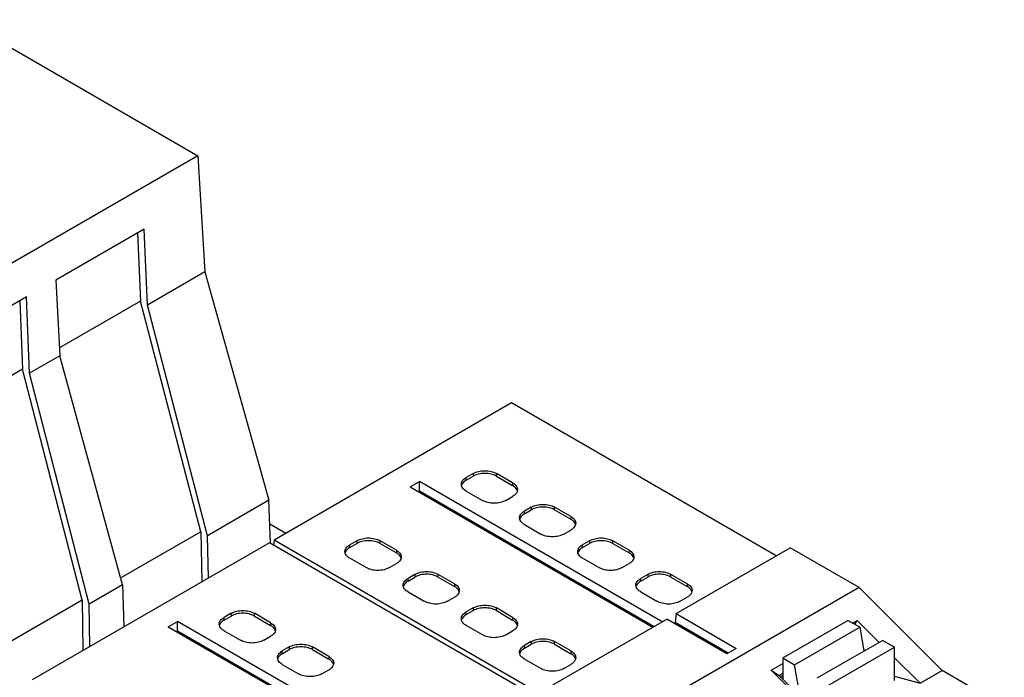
# Model space of a CAD drawing. Header units: inches. Extents: x 0 to 22, y 0 to 17.
# Tile 9 of 23: x 3.295 to 4.473, y 13.951 to 14.737. Entities that reach past the tile are written whole.
import ezdxf

# ---------------------------------------------------------------- set-up
doc = ezdxf.new("R2010")
doc.units = ezdxf.units.IN
doc.header["$LTSCALE"] = 1.21
doc.header["$MEASUREMENT"] = 0
doc.layers.get('0').update_dxf_attribs({"linetype": 'CONTINUOUS'})

msp = doc.modelspace()

# ---------------------------------------------------------------- linework, layer by layer
at = {"color": 7, "linetype": 'CONTINUOUS'}
for p, q in [((3.2266, 14.7368), (3.5082, 14.5742)), ((3.5082, 14.5742), (2.6365, 14.071)), ((3.5082, 14.5742), (3.5164, 14.4352)), ((3.4439, 14.4864), (3.3384, 14.4255)), ((3.4361, 14.4819), (3.4396, 14.4005)), ((3.4478, 14.3956), (3.4439, 14.4864)), ((3.5164, 14.4352), (3.4478, 14.3956)), ((3.5164, 14.4352), (3.5933, 14.1622)), ((3.3384, 14.4255), (3.3431, 14.3351)), ((3.3033, 14.4053), (3.1742, 14.3307)), ((3.3067, 14.3141), (3.3033, 14.4053)), ((3.2953, 14.4006), (3.2983, 14.3189)), ((3.4396, 14.4005), (3.3426, 14.3445)), ((3.5116, 14.1247), (3.4396, 14.4005)), ((3.5198, 14.1198), (3.4478, 14.3956)), ((3.3431, 14.3351), (3.3067, 14.3141)), ((3.4182, 14.0611), (3.3431, 14.3351)), ((3.2983, 14.3189), (3.1784, 14.2496)), ((3.3699, 14.0429), (3.2983, 14.3189)), ((3.3783, 14.038), (3.3067, 14.3141)), ((3.8835, 14.2786), (3.5995, 14.1147)), ((4.2001, 14.0958), (3.8835, 14.2786)), ((3.8375, 14.1942), (3.8292, 14.1894)), ((3.8375, 14.1942), (3.8375, 14.191)), ((3.8654, 14.191), (3.8654, 14.1942)), ((3.8848, 14.183), (3.8654, 14.1942)), ((3.7621, 14.1783), (3.7733, 14.1847)), ((3.7733, 14.1735), (3.7733, 14.1847)), ((4.0637, 14.017), (3.7733, 14.1847)), ((3.8236, 14.1796), (3.8234, 14.1814)), ((3.8292, 14.1862), (3.8375, 14.191)), ((3.8292, 14.1862), (3.8292, 14.1894)), ((3.8654, 14.191), (3.8848, 14.1798)), ((3.8848, 14.183), (3.8848, 14.1798)), ((3.7621, 14.1783), (4.0525, 14.0106)), ((3.7719, 14.1727), (3.7733, 14.1735)), ((3.7733, 14.1735), (4.0539, 14.0114)), ((3.8292, 14.1733), (3.8487, 14.1621)), ((3.5933, 14.1622), (3.5198, 14.1198)), ((3.5952, 14.1107), (3.5933, 14.1622)), ((3.8765, 14.1621), (3.8848, 14.1669)), ((3.9071, 14.154), (3.8988, 14.1492)), ((3.8988, 14.146), (3.9071, 14.1508)), ((3.8988, 14.146), (3.8988, 14.1492)), ((3.9071, 14.154), (3.9071, 14.1508)), ((3.935, 14.1508), (3.935, 14.154)), ((3.9544, 14.1428), (3.935, 14.154)), ((3.935, 14.1508), (3.9544, 14.1396)), ((3.6135, 14.1227), (3.5944, 14.1337)), ((3.8932, 14.1394), (3.893, 14.1412)), ((3.9544, 14.1428), (3.9544, 14.1396)), ((3.5116, 14.1247), (3.4159, 14.0694)), ((3.5116, 14.1247), (3.5129, 14.0647)), ((3.8988, 14.1331), (3.9183, 14.1219)), ((3.9461, 14.1219), (3.9544, 14.1267)), ((3.5939, 14.1114), (3.31, 13.9475)), ((3.5209, 14.0693), (3.5198, 14.1198)), ((3.9106, 13.9286), (3.5939, 14.1114)), ((3.5995, 14.1147), (3.5988, 14.1086)), ((3.9161, 13.9318), (3.5995, 14.1147)), ((3.6983, 14.1139), (3.69, 14.109)), ((3.69, 14.1058), (3.6983, 14.1106)), ((3.6983, 14.1139), (3.6983, 14.1106)), ((3.7262, 14.1106), (3.7262, 14.1139)), ((3.7457, 14.1026), (3.7262, 14.1139)), ((3.7262, 14.1106), (3.7457, 14.0994)), ((3.9767, 14.1139), (3.9684, 14.109)), ((3.9684, 14.1058), (3.9767, 14.1106)), ((3.9767, 14.1139), (3.9767, 14.1106)), ((4.0046, 14.1106), (4.0046, 14.1139)), ((4.024, 14.1026), (4.0046, 14.1139)), ((4.0046, 14.1106), (4.024, 14.0994)), ((3.6844, 14.0992), (3.6842, 14.101)), ((3.69, 14.1058), (3.69, 14.109)), ((3.7457, 14.1026), (3.7457, 14.0994)), ((3.9628, 14.0992), (3.9626, 14.101)), ((3.9684, 14.1058), (3.9684, 14.109)), ((4.024, 14.1026), (4.024, 14.0994)), ((4.0804, 14.0267), (4.2168, 14.1054)), ((4.2991, 14.0579), (4.2168, 14.1054)), ((3.7095, 14.0817), (3.69, 14.093)), ((3.9878, 14.0817), (3.9684, 14.093)), ((3.7373, 14.0817), (3.7457, 14.0865)), ((4.0157, 14.0817), (4.024, 14.0865)), ((3.7679, 14.0737), (3.7596, 14.0689)), ((3.7596, 14.0656), (3.7679, 14.0705)), ((3.7596, 14.0656), (3.7596, 14.0689)), ((3.7679, 14.0737), (3.7679, 14.0705)), ((3.7958, 14.0705), (3.7958, 14.0737)), ((3.8152, 14.0624), (3.7958, 14.0737)), ((3.7958, 14.0705), (3.8152, 14.0592)), ((4.0463, 14.0737), (4.038, 14.0689)), ((4.038, 14.0656), (4.0463, 14.0705)), ((4.038, 14.0656), (4.038, 14.0689)), ((4.0463, 14.0737), (4.0463, 14.0705)), ((4.0741, 14.0705), (4.0741, 14.0737)), ((4.0936, 14.0624), (4.0741, 14.0737)), ((4.0741, 14.0705), (4.0936, 14.0592)), ((3.4182, 14.0611), (3.3783, 14.038)), ((3.4182, 14.0611), (3.4197, 14.0109)), ((3.754, 14.059), (3.7538, 14.0608)), ((3.7596, 14.0528), (3.7791, 14.0415)), ((3.8152, 14.0624), (3.8152, 14.0592)), ((4.2991, 14.0579), (4.0151, 13.894)), ((4.0324, 14.059), (4.0322, 14.0608)), ((4.038, 14.0528), (4.0574, 14.0415)), ((4.0936, 14.0624), (4.0936, 14.0592)), ((4.2991, 14.0579), (4.3985, 13.9587)), ((3.3699, 14.0429), (3.2517, 13.9746)), ((3.3699, 14.0429), (3.3708, 13.9826)), ((3.8069, 14.0415), (3.8152, 14.0463)), ((4.0853, 14.0415), (4.0936, 14.0463)), ((3.379, 13.9874), (3.3783, 14.038)), ((3.8375, 14.0335), (3.8292, 14.0287)), ((3.8292, 14.0255), (3.8375, 14.0303)), ((3.8292, 14.0255), (3.8292, 14.0287)), ((3.8375, 14.0335), (3.8375, 14.0303)), ((3.8654, 14.0303), (3.8654, 14.0335)), ((3.8848, 14.0222), (3.8654, 14.0335)), ((3.8654, 14.0303), (3.8848, 14.019)), ((3.4726, 14.0111), (3.4838, 14.0175)), ((3.4838, 14.0063), (3.4838, 14.0175)), ((3.7742, 13.8499), (3.4838, 14.0175)), ((3.548, 14.0271), (3.5396, 14.0222)), ((3.5396, 14.019), (3.548, 14.0238)), ((3.5396, 14.019), (3.5396, 14.0222)), ((3.548, 14.0271), (3.548, 14.0238)), ((3.5758, 14.0238), (3.5758, 14.0271)), ((3.5953, 14.0158), (3.5758, 14.0271)), ((3.5758, 14.0238), (3.5953, 14.0126)), ((3.8236, 14.0189), (3.8234, 14.0206)), ((3.8848, 14.0222), (3.8848, 14.019)), ((3.9328, 13.9415), (4.0692, 14.0202)), ((4.141, 13.9788), (4.0692, 14.0202)), ((4.0778, 14.0153), (4.0792, 14.0161)), ((4.0804, 14.0267), (4.0792, 14.0161)), ((4.1424, 13.9796), (4.0792, 14.0161)), ((4.0804, 14.0267), (4.1522, 13.9852)), ((4.2078, 13.9737), (4.2857, 14.0187)), ((4.3001, 14.0104), (4.2857, 14.0187)), ((4.2915, 14.0154), (4.2969, 14.0185)), ((4.2943, 14.0138), (4.2969, 14.0185)), ((4.2969, 14.0185), (4.3229, 13.9925)), ((3.4726, 14.0111), (3.763, 13.8434)), ((3.4824, 14.0055), (3.4838, 14.0063)), ((3.4838, 14.0063), (3.7644, 13.8442)), ((3.5341, 14.0124), (3.5339, 14.0142)), ((3.5396, 14.0062), (3.5591, 13.9949)), ((3.5953, 14.0158), (3.5953, 14.0126)), ((3.8487, 14.0013), (3.8292, 14.0126)), ((3.8765, 14.0013), (3.8848, 14.0062)), ((4.2221, 13.9654), (4.3001, 14.0104)), ((4.3001, 14.0104), (4.305, 13.9821)), ((3.587, 13.9949), (3.5953, 13.9997)), ((3.9071, 13.9933), (3.8988, 13.9885)), ((3.9071, 13.9933), (3.9071, 13.9901)), ((3.935, 13.9901), (3.935, 13.9933)), ((3.9544, 13.9821), (3.935, 13.9933)), ((4.2491, 13.9498), (4.3271, 13.9948)), ((4.3414, 13.9866), (4.3271, 13.9948)), ((3.6176, 13.9869), (3.6092, 13.9821)), ((3.6092, 13.9788), (3.6176, 13.9837)), ((3.6092, 13.9788), (3.6092, 13.9821)), ((3.6176, 13.9869), (3.6176, 13.9837)), ((3.6454, 13.9837), (3.6454, 13.9869)), ((3.6649, 13.9756), (3.6454, 13.9869)), ((3.6454, 13.9837), (3.6649, 13.9724)), ((3.8988, 13.9853), (3.9071, 13.9901)), ((3.8988, 13.9853), (3.8988, 13.9885)), ((3.935, 13.9901), (3.9544, 13.9788)), ((3.9544, 13.9821), (3.9544, 13.9788)), ((4.1522, 13.9852), (4.141, 13.9788)), ((4.2635, 13.9415), (4.3414, 13.9866)), ((4.3048, 13.9833), (4.3056, 13.9824)), ((4.3414, 13.9467), (4.3414, 13.9866)), ((3.6037, 13.9722), (3.6035, 13.974)), ((3.6649, 13.9756), (3.6649, 13.9724)), ((3.8932, 13.9787), (3.893, 13.9804)), ((3.9183, 13.9612), (3.8988, 13.9724)), ((4.2078, 13.9737), (4.2078, 13.9488)), ((4.2078, 13.9737), (4.2221, 13.9654)), ((4.3414, 13.974), (4.3721, 13.9435)), ((3.6092, 13.966), (3.6287, 13.9547)), ((3.6566, 13.9547), (3.6649, 13.9595)), ((3.9461, 13.9612), (3.9544, 13.966)), ((4.1939, 13.959), (4.2078, 13.967)), ((4.1939, 13.959), (4.2036, 13.9527)), ((4.1939, 13.959), (4.269, 13.884)), ((4.2275, 13.9345), (4.2221, 13.9654)), ((4.3721, 13.9435), (4.3985, 13.9587)), ((4.4729, 13.9158), (4.3985, 13.9587)), ((4.2078, 13.9551), (4.2036, 13.9527)), ((4.2503, 13.9061), (4.2036, 13.9527)), ((4.2078, 13.9528), (4.2051, 13.9512)), ((4.3414, 13.9521), (4.3721, 13.9435))]:
    msp.add_line(p, q, dxfattribs=at)
for points, knots in [([(3.8375, 14.1942), (3.8395, 14.1954), (3.8441, 14.197), (3.8514, 14.1978), (3.8588, 14.197), (3.8634, 14.1954), (3.8654, 14.1942)], [0, 0, 0, 0, 0.237254, 0.5, 0.762746, 1, 1, 1, 1]), ([(3.8654, 14.191), (3.8634, 14.1922), (3.8588, 14.1938), (3.8514, 14.1946), (3.8441, 14.1938), (3.8395, 14.1922), (3.8375, 14.191)], [0, 0, 0, 0, 0.237254, 0.5, 0.762746, 1, 1, 1, 1]), ([(3.8234, 14.1814), (3.8234, 14.1821), (3.8237, 14.1837), (3.8253, 14.1867), (3.8275, 14.1885), (3.8292, 14.1894)], [0, 0, 0, 0, 0.218409, 0.452256, 1, 1, 1, 1]), ([(3.8292, 14.1862), (3.8285, 14.1858), (3.8261, 14.1842), (3.8242, 14.1819), (3.8236, 14.1799)], [0, 0, 0, 0, 0.286027, 1, 1, 1, 1]), ([(3.8848, 14.183), (3.8865, 14.182), (3.8887, 14.1803), (3.8903, 14.1773), (3.8906, 14.1757), (3.8906, 14.1749)], [0, 0, 0, 0, 0.547744, 0.781591, 1, 1, 1, 1]), ([(3.8292, 14.1733), (3.8285, 14.1737), (3.8261, 14.1753), (3.8242, 14.1777), (3.8236, 14.1796)], [0, 0, 0, 0, 0.286027, 1, 1, 1, 1]), ([(3.8885, 14.1769), (3.8882, 14.1771), (3.8872, 14.1783), (3.8859, 14.1792), (3.8848, 14.1798)], [0, 0, 0, 0, 0.234325, 1, 1, 1, 1]), ([(3.8885, 14.1698), (3.8882, 14.1695), (3.8872, 14.1684), (3.8859, 14.1675), (3.8848, 14.1669)], [0, 0, 0, 0, 0.234325, 1, 1, 1, 1]), ([(3.8904, 14.1733), (3.8903, 14.1736), (3.8899, 14.1749), (3.8892, 14.1761), (3.8885, 14.1769)], [0, 0, 0, 0, 0.237067, 1, 1, 1, 1]), ([(3.8906, 14.1749), (3.8906, 14.174), (3.8902, 14.1721), (3.8891, 14.1705), (3.8885, 14.1698)], [0, 0, 0, 0, 0.47659, 1, 1, 1, 1]), ([(3.8765, 14.1621), (3.8745, 14.1609), (3.8699, 14.1593), (3.8626, 14.1585), (3.8552, 14.1593), (3.8506, 14.1609), (3.8487, 14.1621)], [0, 0, 0, 0, 0.237254, 0.5, 0.762746, 1, 1, 1, 1]), ([(3.9071, 14.154), (3.9091, 14.1552), (3.9137, 14.1568), (3.921, 14.1576), (3.9284, 14.1568), (3.933, 14.1552), (3.935, 14.154)], [0, 0, 0, 0, 0.237254, 0.5, 0.762746, 1, 1, 1, 1]), ([(3.893, 14.1412), (3.893, 14.1419), (3.8933, 14.1435), (3.8949, 14.1465), (3.8971, 14.1483), (3.8988, 14.1492)], [0, 0, 0, 0, 0.218409, 0.452256, 1, 1, 1, 1]), ([(3.8988, 14.146), (3.8981, 14.1456), (3.8957, 14.1441), (3.8938, 14.1417), (3.8932, 14.1397)], [0, 0, 0, 0, 0.286027, 1, 1, 1, 1]), ([(3.935, 14.1508), (3.933, 14.152), (3.9284, 14.1536), (3.921, 14.1544), (3.9137, 14.1536), (3.9091, 14.152), (3.9071, 14.1508)], [0, 0, 0, 0, 0.237254, 0.5, 0.762746, 1, 1, 1, 1]), ([(3.8988, 14.1331), (3.8981, 14.1336), (3.8957, 14.1351), (3.8938, 14.1375), (3.8932, 14.1394)], [0, 0, 0, 0, 0.286027, 1, 1, 1, 1]), ([(3.9544, 14.1428), (3.9561, 14.1419), (3.9583, 14.1401), (3.9599, 14.1371), (3.9602, 14.1355), (3.9602, 14.1348)], [0, 0, 0, 0, 0.547744, 0.781591, 1, 1, 1, 1]), ([(3.9581, 14.1367), (3.9578, 14.137), (3.9567, 14.1381), (3.9555, 14.139), (3.9544, 14.1396)], [0, 0, 0, 0, 0.234325, 1, 1, 1, 1]), ([(3.96, 14.1331), (3.9599, 14.1335), (3.9595, 14.1348), (3.9588, 14.1359), (3.9581, 14.1367)], [0, 0, 0, 0, 0.237067, 1, 1, 1, 1]), ([(3.9602, 14.1348), (3.9602, 14.1339), (3.9598, 14.1319), (3.9587, 14.1303), (3.9581, 14.1296)], [0, 0, 0, 0, 0.47659, 1, 1, 1, 1]), ([(3.9581, 14.1296), (3.9578, 14.1293), (3.9567, 14.1282), (3.9555, 14.1273), (3.9544, 14.1267)], [0, 0, 0, 0, 0.234325, 1, 1, 1, 1]), ([(3.6983, 14.1139), (3.7003, 14.115), (3.7049, 14.1167), (3.7122, 14.1175), (3.7196, 14.1167), (3.7242, 14.115), (3.7262, 14.1139)], [0, 0, 0, 0, 0.237254, 0.5, 0.762746, 1, 1, 1, 1]), ([(3.7262, 14.1106), (3.7242, 14.1118), (3.7196, 14.1135), (3.7122, 14.1142), (3.7049, 14.1135), (3.7003, 14.1118), (3.6983, 14.1106)], [0, 0, 0, 0, 0.237254, 0.5, 0.762746, 1, 1, 1, 1]), ([(3.9461, 14.1219), (3.9441, 14.1208), (3.9395, 14.1191), (3.9322, 14.1183), (3.9248, 14.1191), (3.9202, 14.1208), (3.9183, 14.1219)], [0, 0, 0, 0, 0.237254, 0.5, 0.762746, 1, 1, 1, 1]), ([(3.9767, 14.1139), (3.9787, 14.115), (3.9833, 14.1167), (3.9906, 14.1175), (3.998, 14.1167), (4.0026, 14.115), (4.0046, 14.1139)], [0, 0, 0, 0, 0.237254, 0.5, 0.762746, 1, 1, 1, 1]), ([(4.0046, 14.1106), (4.0026, 14.1118), (3.998, 14.1135), (3.9906, 14.1142), (3.9833, 14.1135), (3.9787, 14.1118), (3.9767, 14.1106)], [0, 0, 0, 0, 0.237254, 0.5, 0.762746, 1, 1, 1, 1]), ([(3.6842, 14.101), (3.6842, 14.1017), (3.6845, 14.1033), (3.6861, 14.1064), (3.6883, 14.1081), (3.69, 14.109)], [0, 0, 0, 0, 0.218409, 0.452256, 1, 1, 1, 1]), ([(3.69, 14.1058), (3.6893, 14.1054), (3.6869, 14.1039), (3.685, 14.1015), (3.6844, 14.0996)], [0, 0, 0, 0, 0.286027, 1, 1, 1, 1]), ([(3.69, 14.093), (3.6893, 14.0934), (3.6869, 14.0949), (3.685, 14.0973), (3.6844, 14.0992)], [0, 0, 0, 0, 0.286027, 1, 1, 1, 1]), ([(3.7457, 14.1026), (3.7473, 14.1017), (3.7495, 14.0999), (3.7511, 14.0969), (3.7514, 14.0953), (3.7514, 14.0946)], [0, 0, 0, 0, 0.547744, 0.781591, 1, 1, 1, 1]), ([(3.7493, 14.0965), (3.749, 14.0968), (3.748, 14.0979), (3.7467, 14.0988), (3.7457, 14.0994)], [0, 0, 0, 0, 0.234325, 1, 1, 1, 1]), ([(3.9626, 14.101), (3.9626, 14.1017), (3.9629, 14.1033), (3.9645, 14.1064), (3.9667, 14.1081), (3.9684, 14.109)], [0, 0, 0, 0, 0.218409, 0.452256, 1, 1, 1, 1]), ([(3.9684, 14.1058), (3.9677, 14.1054), (3.9653, 14.1039), (3.9634, 14.1015), (3.9628, 14.0996)], [0, 0, 0, 0, 0.286027, 1, 1, 1, 1]), ([(3.9684, 14.093), (3.9677, 14.0934), (3.9653, 14.0949), (3.9634, 14.0973), (3.9628, 14.0992)], [0, 0, 0, 0, 0.286027, 1, 1, 1, 1]), ([(4.024, 14.1026), (4.0257, 14.1017), (4.0279, 14.0999), (4.0295, 14.0969), (4.0298, 14.0953), (4.0298, 14.0946)], [0, 0, 0, 0, 0.547744, 0.781591, 1, 1, 1, 1]), ([(4.0277, 14.0965), (4.0274, 14.0968), (4.0263, 14.0979), (4.0251, 14.0988), (4.024, 14.0994)], [0, 0, 0, 0, 0.234325, 1, 1, 1, 1]), ([(3.7493, 14.0894), (3.749, 14.0891), (3.748, 14.088), (3.7467, 14.0871), (3.7457, 14.0865)], [0, 0, 0, 0, 0.234325, 1, 1, 1, 1]), ([(3.7512, 14.093), (3.7511, 14.0933), (3.7507, 14.0946), (3.75, 14.0957), (3.7493, 14.0965)], [0, 0, 0, 0, 0.237067, 1, 1, 1, 1]), ([(3.7514, 14.0946), (3.7514, 14.0937), (3.751, 14.0918), (3.7499, 14.0902), (3.7493, 14.0894)], [0, 0, 0, 0, 0.47659, 1, 1, 1, 1]), ([(4.0277, 14.0894), (4.0274, 14.0891), (4.0263, 14.088), (4.0251, 14.0871), (4.024, 14.0865)], [0, 0, 0, 0, 0.234325, 1, 1, 1, 1]), ([(4.0296, 14.093), (4.0295, 14.0933), (4.0291, 14.0946), (4.0284, 14.0957), (4.0277, 14.0965)], [0, 0, 0, 0, 0.237067, 1, 1, 1, 1]), ([(4.0298, 14.0946), (4.0298, 14.0937), (4.0294, 14.0918), (4.0283, 14.0902), (4.0277, 14.0894)], [0, 0, 0, 0, 0.47659, 1, 1, 1, 1]), ([(3.7373, 14.0817), (3.7353, 14.0806), (3.7307, 14.0789), (3.7234, 14.0781), (3.716, 14.0789), (3.7114, 14.0806), (3.7095, 14.0817)], [0, 0, 0, 0, 0.237254, 0.5, 0.762746, 1, 1, 1, 1]), ([(3.7679, 14.0737), (3.7699, 14.0748), (3.7745, 14.0765), (3.7818, 14.0773), (3.7892, 14.0765), (3.7938, 14.0748), (3.7958, 14.0737)], [0, 0, 0, 0, 0.237254, 0.5, 0.762746, 1, 1, 1, 1]), ([(4.0157, 14.0817), (4.0137, 14.0806), (4.0091, 14.0789), (4.0018, 14.0781), (3.9944, 14.0789), (3.9898, 14.0806), (3.9878, 14.0817)], [0, 0, 0, 0, 0.237254, 0.5, 0.762746, 1, 1, 1, 1]), ([(4.0463, 14.0737), (4.0483, 14.0748), (4.0529, 14.0765), (4.0602, 14.0773), (4.0676, 14.0765), (4.0722, 14.0748), (4.0741, 14.0737)], [0, 0, 0, 0, 0.237254, 0.5, 0.762746, 1, 1, 1, 1]), ([(3.7538, 14.0608), (3.7538, 14.0616), (3.7541, 14.0631), (3.7557, 14.0662), (3.7579, 14.0679), (3.7596, 14.0689)], [0, 0, 0, 0, 0.218409, 0.452256, 1, 1, 1, 1]), ([(3.7596, 14.0656), (3.7589, 14.0652), (3.7565, 14.0637), (3.7546, 14.0613), (3.754, 14.0594)], [0, 0, 0, 0, 0.286027, 1, 1, 1, 1]), ([(3.7958, 14.0705), (3.7938, 14.0716), (3.7892, 14.0733), (3.7818, 14.0741), (3.7745, 14.0733), (3.7699, 14.0716), (3.7679, 14.0705)], [0, 0, 0, 0, 0.237254, 0.5, 0.762746, 1, 1, 1, 1]), ([(4.0322, 14.0608), (4.0322, 14.0616), (4.0325, 14.0631), (4.0341, 14.0662), (4.0363, 14.0679), (4.038, 14.0689)], [0, 0, 0, 0, 0.218409, 0.452256, 1, 1, 1, 1]), ([(4.038, 14.0656), (4.0373, 14.0652), (4.0349, 14.0637), (4.033, 14.0613), (4.0324, 14.0594)], [0, 0, 0, 0, 0.286027, 1, 1, 1, 1]), ([(4.0741, 14.0705), (4.0722, 14.0716), (4.0676, 14.0733), (4.0602, 14.0741), (4.0529, 14.0733), (4.0483, 14.0716), (4.0463, 14.0705)], [0, 0, 0, 0, 0.237254, 0.5, 0.762746, 1, 1, 1, 1]), ([(3.7596, 14.0528), (3.7589, 14.0532), (3.7565, 14.0547), (3.7546, 14.0571), (3.754, 14.059)], [0, 0, 0, 0, 0.286027, 1, 1, 1, 1]), ([(3.8152, 14.0624), (3.8169, 14.0615), (3.8191, 14.0598), (3.8207, 14.0567), (3.821, 14.0551), (3.821, 14.0544)], [0, 0, 0, 0, 0.547744, 0.781591, 1, 1, 1, 1]), ([(3.8189, 14.0563), (3.8186, 14.0566), (3.8176, 14.0577), (3.8163, 14.0586), (3.8152, 14.0592)], [0, 0, 0, 0, 0.234325, 1, 1, 1, 1]), ([(3.8208, 14.0528), (3.8207, 14.0531), (3.8203, 14.0544), (3.8196, 14.0555), (3.8189, 14.0563)], [0, 0, 0, 0, 0.237067, 1, 1, 1, 1]), ([(3.821, 14.0544), (3.821, 14.0535), (3.8206, 14.0516), (3.8195, 14.05), (3.8189, 14.0492)], [0, 0, 0, 0, 0.47659, 1, 1, 1, 1]), ([(4.038, 14.0528), (4.0373, 14.0532), (4.0349, 14.0547), (4.033, 14.0571), (4.0324, 14.059)], [0, 0, 0, 0, 0.286027, 1, 1, 1, 1]), ([(4.0936, 14.0624), (4.0953, 14.0615), (4.0975, 14.0598), (4.0991, 14.0567), (4.0994, 14.0551), (4.0994, 14.0544)], [0, 0, 0, 0, 0.547744, 0.781591, 1, 1, 1, 1]), ([(4.0973, 14.0563), (4.097, 14.0566), (4.0959, 14.0577), (4.0947, 14.0586), (4.0936, 14.0592)], [0, 0, 0, 0, 0.234325, 1, 1, 1, 1]), ([(4.0992, 14.0528), (4.0991, 14.0531), (4.0987, 14.0544), (4.0979, 14.0555), (4.0973, 14.0563)], [0, 0, 0, 0, 0.237067, 1, 1, 1, 1]), ([(4.0994, 14.0544), (4.0994, 14.0535), (4.099, 14.0516), (4.0979, 14.05), (4.0973, 14.0492)], [0, 0, 0, 0, 0.47659, 1, 1, 1, 1]), ([(3.8069, 14.0415), (3.8049, 14.0404), (3.8003, 14.0387), (3.793, 14.0379), (3.7856, 14.0387), (3.781, 14.0404), (3.7791, 14.0415)], [0, 0, 0, 0, 0.237254, 0.5, 0.762746, 1, 1, 1, 1]), ([(3.8189, 14.0492), (3.8186, 14.049), (3.8176, 14.0479), (3.8163, 14.0469), (3.8152, 14.0463)], [0, 0, 0, 0, 0.234325, 1, 1, 1, 1]), ([(4.0853, 14.0415), (4.0833, 14.0404), (4.0787, 14.0387), (4.0714, 14.0379), (4.064, 14.0387), (4.0594, 14.0404), (4.0574, 14.0415)], [0, 0, 0, 0, 0.237254, 0.5, 0.762746, 1, 1, 1, 1]), ([(4.0973, 14.0492), (4.097, 14.049), (4.0959, 14.0479), (4.0947, 14.0469), (4.0936, 14.0463)], [0, 0, 0, 0, 0.234325, 1, 1, 1, 1]), ([(3.548, 14.0271), (3.55, 14.0282), (3.5546, 14.0299), (3.5619, 14.0307), (3.5693, 14.0299), (3.5739, 14.0282), (3.5758, 14.0271)], [0, 0, 0, 0, 0.237254, 0.5, 0.762746, 1, 1, 1, 1]), ([(3.8234, 14.0206), (3.8234, 14.0214), (3.8237, 14.0229), (3.8253, 14.026), (3.8275, 14.0277), (3.8292, 14.0287)], [0, 0, 0, 0, 0.218409, 0.452256, 1, 1, 1, 1]), ([(3.8375, 14.0335), (3.8395, 14.0346), (3.8441, 14.0363), (3.8514, 14.0371), (3.8588, 14.0363), (3.8634, 14.0346), (3.8654, 14.0335)], [0, 0, 0, 0, 0.237254, 0.5, 0.762746, 1, 1, 1, 1]), ([(3.8654, 14.0303), (3.8634, 14.0314), (3.8588, 14.0331), (3.8514, 14.0339), (3.8441, 14.0331), (3.8395, 14.0314), (3.8375, 14.0303)], [0, 0, 0, 0, 0.237254, 0.5, 0.762746, 1, 1, 1, 1]), ([(3.5339, 14.0142), (3.5339, 14.015), (3.5342, 14.0165), (3.5358, 14.0196), (3.538, 14.0213), (3.5396, 14.0222)], [0, 0, 0, 0, 0.218409, 0.452256, 1, 1, 1, 1]), ([(3.5396, 14.019), (3.5389, 14.0186), (3.5366, 14.0171), (3.5346, 14.0147), (3.5341, 14.0128)], [0, 0, 0, 0, 0.286027, 1, 1, 1, 1]), ([(3.5758, 14.0238), (3.5739, 14.025), (3.5693, 14.0267), (3.5619, 14.0274), (3.5546, 14.0267), (3.55, 14.025), (3.548, 14.0238)], [0, 0, 0, 0, 0.237254, 0.5, 0.762746, 1, 1, 1, 1]), ([(3.8292, 14.0255), (3.8285, 14.025), (3.8261, 14.0235), (3.8242, 14.0211), (3.8236, 14.0192)], [0, 0, 0, 0, 0.286027, 1, 1, 1, 1]), ([(3.8292, 14.0126), (3.8285, 14.013), (3.8261, 14.0145), (3.8242, 14.0169), (3.8236, 14.0189)], [0, 0, 0, 0, 0.286027, 1, 1, 1, 1]), ([(3.8848, 14.0222), (3.8865, 14.0213), (3.8887, 14.0196), (3.8903, 14.0165), (3.8906, 14.015), (3.8906, 14.0142)], [0, 0, 0, 0, 0.547744, 0.781591, 1, 1, 1, 1]), ([(3.8885, 14.0161), (3.8882, 14.0164), (3.8872, 14.0175), (3.8859, 14.0184), (3.8848, 14.019)], [0, 0, 0, 0, 0.234325, 1, 1, 1, 1]), ([(3.8904, 14.0126), (3.8903, 14.0129), (3.8899, 14.0142), (3.8892, 14.0154), (3.8885, 14.0161)], [0, 0, 0, 0, 0.237067, 1, 1, 1, 1]), ([(3.5396, 14.0062), (3.5389, 14.0066), (3.5366, 14.0081), (3.5346, 14.0105), (3.5341, 14.0124)], [0, 0, 0, 0, 0.286027, 1, 1, 1, 1]), ([(3.5953, 14.0158), (3.5969, 14.0149), (3.5991, 14.0131), (3.6008, 14.0101), (3.6011, 14.0085), (3.6011, 14.0078)], [0, 0, 0, 0, 0.547744, 0.781591, 1, 1, 1, 1]), ([(3.599, 14.0097), (3.5987, 14.01), (3.5976, 14.0111), (3.5963, 14.012), (3.5953, 14.0126)], [0, 0, 0, 0, 0.234325, 1, 1, 1, 1]), ([(3.6009, 14.0062), (3.6008, 14.0065), (3.6004, 14.0078), (3.5996, 14.0089), (3.599, 14.0097)], [0, 0, 0, 0, 0.237067, 1, 1, 1, 1]), ([(3.6011, 14.0078), (3.6011, 14.0069), (3.6007, 14.005), (3.5996, 14.0034), (3.599, 14.0026)], [0, 0, 0, 0, 0.47659, 1, 1, 1, 1]), ([(3.8885, 14.0091), (3.8882, 14.0088), (3.8872, 14.0077), (3.8859, 14.0068), (3.8848, 14.0062)], [0, 0, 0, 0, 0.234325, 1, 1, 1, 1]), ([(3.8906, 14.0142), (3.8906, 14.0133), (3.8902, 14.0114), (3.8891, 14.0098), (3.8885, 14.0091)], [0, 0, 0, 0, 0.47659, 1, 1, 1, 1]), ([(3.587, 13.9949), (3.585, 13.9938), (3.5804, 13.9921), (3.5731, 13.9913), (3.5657, 13.9921), (3.5611, 13.9938), (3.5591, 13.9949)], [0, 0, 0, 0, 0.237254, 0.5, 0.762746, 1, 1, 1, 1]), ([(3.599, 14.0026), (3.5987, 14.0023), (3.5976, 14.0012), (3.5963, 14.0003), (3.5953, 13.9997)], [0, 0, 0, 0, 0.234325, 1, 1, 1, 1]), ([(3.8765, 14.0013), (3.8745, 14.0002), (3.8699, 13.9985), (3.8626, 13.9977), (3.8552, 13.9985), (3.8506, 14.0002), (3.8487, 14.0013)], [0, 0, 0, 0, 0.237254, 0.5, 0.762746, 1, 1, 1, 1]), ([(3.9071, 13.9933), (3.9091, 13.9944), (3.9137, 13.9961), (3.921, 13.9969), (3.9284, 13.9961), (3.933, 13.9944), (3.935, 13.9933)], [0, 0, 0, 0, 0.237254, 0.5, 0.762746, 1, 1, 1, 1]), ([(3.935, 13.9901), (3.933, 13.9912), (3.9284, 13.9929), (3.921, 13.9937), (3.9137, 13.9929), (3.9091, 13.9912), (3.9071, 13.9901)], [0, 0, 0, 0, 0.237254, 0.5, 0.762746, 1, 1, 1, 1]), ([(3.6035, 13.974), (3.6035, 13.9748), (3.6038, 13.9763), (3.6054, 13.9794), (3.6076, 13.9811), (3.6092, 13.9821)], [0, 0, 0, 0, 0.218409, 0.452256, 1, 1, 1, 1]), ([(3.6176, 13.9869), (3.6196, 13.988), (3.6242, 13.9897), (3.6315, 13.9905), (3.6389, 13.9897), (3.6435, 13.988), (3.6454, 13.9869)], [0, 0, 0, 0, 0.237254, 0.5, 0.762746, 1, 1, 1, 1]), ([(3.6454, 13.9837), (3.6435, 13.9848), (3.6389, 13.9865), (3.6315, 13.9873), (3.6242, 13.9865), (3.6196, 13.9848), (3.6176, 13.9837)], [0, 0, 0, 0, 0.237254, 0.5, 0.762746, 1, 1, 1, 1]), ([(3.893, 13.9804), (3.893, 13.9812), (3.8933, 13.9828), (3.8949, 13.9858), (3.8971, 13.9875), (3.8988, 13.9885)], [0, 0, 0, 0, 0.218409, 0.452256, 1, 1, 1, 1]), ([(3.8988, 13.9853), (3.8981, 13.9849), (3.8957, 13.9833), (3.8938, 13.9809), (3.8932, 13.979)], [0, 0, 0, 0, 0.286027, 1, 1, 1, 1]), ([(3.9544, 13.9821), (3.9561, 13.9811), (3.9583, 13.9794), (3.9599, 13.9763), (3.9602, 13.9748), (3.9602, 13.974)], [0, 0, 0, 0, 0.547744, 0.781591, 1, 1, 1, 1]), ([(3.6092, 13.9788), (3.6085, 13.9784), (3.6062, 13.9769), (3.6042, 13.9745), (3.6037, 13.9726)], [0, 0, 0, 0, 0.286027, 1, 1, 1, 1]), ([(3.6092, 13.966), (3.6085, 13.9664), (3.6062, 13.9679), (3.6042, 13.9703), (3.6037, 13.9722)], [0, 0, 0, 0, 0.286027, 1, 1, 1, 1]), ([(3.6649, 13.9756), (3.6665, 13.9747), (3.6687, 13.973), (3.6704, 13.9699), (3.6707, 13.9683), (3.6707, 13.9676)], [0, 0, 0, 0, 0.547744, 0.781591, 1, 1, 1, 1]), ([(3.6685, 13.9695), (3.6683, 13.9698), (3.6672, 13.9709), (3.6659, 13.9718), (3.6649, 13.9724)], [0, 0, 0, 0, 0.234325, 1, 1, 1, 1]), ([(3.6705, 13.966), (3.6704, 13.9663), (3.67, 13.9676), (3.6692, 13.9687), (3.6685, 13.9695)], [0, 0, 0, 0, 0.237067, 1, 1, 1, 1]), ([(3.8988, 13.9724), (3.8981, 13.9728), (3.8957, 13.9744), (3.8938, 13.9767), (3.8932, 13.9787)], [0, 0, 0, 0, 0.286027, 1, 1, 1, 1]), ([(3.9581, 13.976), (3.9578, 13.9762), (3.9567, 13.9773), (3.9555, 13.9782), (3.9544, 13.9788)], [0, 0, 0, 0, 0.234325, 1, 1, 1, 1]), ([(3.9581, 13.9689), (3.9578, 13.9686), (3.9567, 13.9675), (3.9555, 13.9666), (3.9544, 13.966)], [0, 0, 0, 0, 0.234325, 1, 1, 1, 1]), ([(3.96, 13.9724), (3.9599, 13.9727), (3.9595, 13.974), (3.9588, 13.9752), (3.9581, 13.976)], [0, 0, 0, 0, 0.237067, 1, 1, 1, 1]), ([(3.9602, 13.974), (3.9602, 13.9731), (3.9598, 13.9712), (3.9587, 13.9696), (3.9581, 13.9689)], [0, 0, 0, 0, 0.47659, 1, 1, 1, 1]), ([(3.6685, 13.9624), (3.6683, 13.9622), (3.6672, 13.9611), (3.6659, 13.9601), (3.6649, 13.9595)], [0, 0, 0, 0, 0.234325, 1, 1, 1, 1]), ([(3.6707, 13.9676), (3.6707, 13.9667), (3.6703, 13.9648), (3.6692, 13.9632), (3.6685, 13.9624)], [0, 0, 0, 0, 0.47659, 1, 1, 1, 1]), ([(3.9461, 13.9612), (3.9441, 13.96), (3.9395, 13.9584), (3.9322, 13.9576), (3.9248, 13.9584), (3.9202, 13.96), (3.9183, 13.9612)], [0, 0, 0, 0, 0.237254, 0.5, 0.762746, 1, 1, 1, 1]), ([(3.6566, 13.9547), (3.6546, 13.9536), (3.65, 13.9519), (3.6426, 13.9511), (3.6353, 13.9519), (3.6307, 13.9536), (3.6287, 13.9547)], [0, 0, 0, 0, 0.237254, 0.5, 0.762746, 1, 1, 1, 1])]:
    msp.add_open_spline(points, degree=3, knots=knots, dxfattribs=at)

doc.saveas('drawing.dxf')
